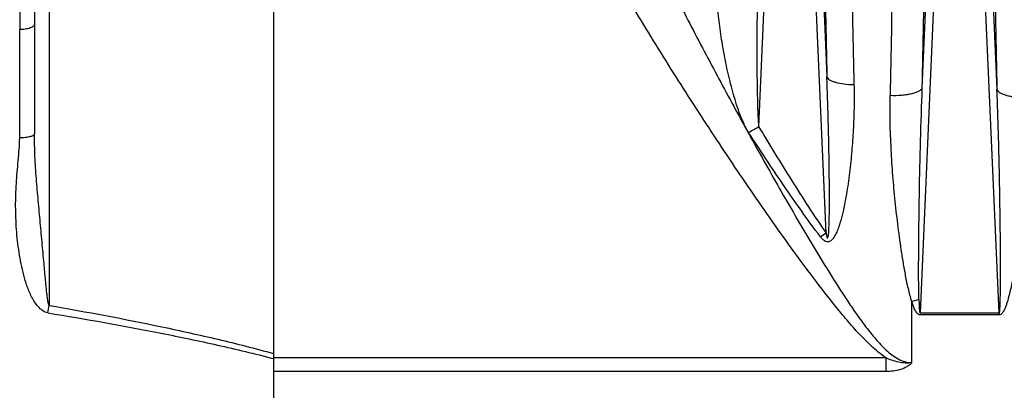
# Model space of a CAD drawing. Extents: x -1680 to 1181, y 8 to 1739.
# Tile 61 of 73: x 510 to 637, y 966 to 1014. Entities that reach past the tile are written whole.
import ezdxf

# ---------------------------------------------------------------- set-up
doc = ezdxf.new("R2010")
doc.units = 0
doc.header["$LTSCALE"] = 65.395
doc.layers.add('SG48_1', color=7, linetype='CONTINUOUS')

msp = doc.modelspace()

# ---------------------------------------------------------------- linework, layer by layer
at = {"layer": 'SG48_1', "color": 2, "linetype": 'CONTINUOUS'}
for p, q in [((542.65, 1124.35), (542.65, 780.79)), ((626.52, 976.38), (636.78, 976.38)), ((636.78, 976.1), (626.52, 976.1)), ((636.78, 976.38), (636.78, 976.1))]:
    msp.add_line(p, q, dxfattribs=at)
at = {"layer": 'SG48_1', "color": 9, "linetype": 'CONTINUOUS'}
for p, q in [((513.54, 1056.57), (513.54, 977.34)), ((607.59, 1046.43), (605.58, 1000.55)), ((614.32, 986.74), (611.7, 1046.43)), ((612.7, 1046.41), (614.43, 1007.03)), ((629.59, 1046.43), (626.52, 976.38)), ((626.81, 1005.59), (628.6, 1046.41)), ((636.78, 976.38), (633.7, 1046.43)), ((634.7, 1046.41), (636.5, 1005.35)), ((509.82, 1028.3), (509.72, 1013.13)), ((509.72, 999.07), (509.72, 1013.13)), ((625.45, 969.9), (625.45, 977.85)), ((542.62, 970.43), (542.65, 970.43)), ((542.62, 970.43), (542.65, 970.43)), ((622.06, 970.55), (542.65, 970.55)), ((622.06, 970.55), (622.06, 968.75)), ((622.06, 968.75), (542.65, 968.75))]:
    msp.add_line(p, q, dxfattribs=at)
at = {"layer": 'SG48_1', "color": 6, "linetype": 'CONTINUOUS'}
msp.add_line((511.65, 1054.72), (511.65, 999.62), dxfattribs=at)
at = {"layer": 'SG48_1', "color": 9, "linetype": 'CONTINUOUS'}
for centre, radius, start, end in [((2092.81, 1040.04), 1478.75, 180.01664, 181.27874), ((-948.4, 1040.69), 1575.6, 358.72328, 359.95294), ((2134.15, 1039.84), 1498.05, 180.01748, 181.31906), ((1942.93, 1038.24), 1325.38, 180.01838, 181.39422), ((-788.93, 1038.87), 1412.01, 358.60784, 359.94837), ((573.68, 1054.46), 62.65, 299.2405, 300.6153), ((575.94, 1042.55), 67.73, 303.7731, 304.5189), ((348.28, 1006.47), 167.81, 349.6676, 350.005)]:
    msp.add_arc(centre, radius, start, end, dxfattribs=at)
at = {"layer": 'SG48_1', "color": 2, "linetype": 'CONTINUOUS'}
msp.add_arc((617.71, 1004.6), 27.84, 286.1279, 288.1064, dxfattribs=at)
at = {"layer": 'SG48_1', "color": 9, "linetype": 'CONTINUOUS'}
for points, knots in [([(622.06, 970.55), (621.39, 971.01), (620.14, 972.06), (618.44, 973.8), (616.84, 975.64), (614.78, 978.15), (612.32, 981.37), (609.44, 985.3), (606.63, 989.27), (603.87, 993.28), (601.15, 997.32), (597.58, 1002.74), (593.21, 1009.58), (588.14, 1017.88), (583.24, 1026.3), (580.12, 1031.99), (578.6, 1034.85)], [0, 0, 0, 0, 0.031233, 0.062484, 0.093737, 0.12499, 0.187494, 0.249998, 0.312502, 0.375005, 0.437507, 0.500009, 0.62501, 0.750009, 0.875006, 1, 1, 1, 1]), ([(591.62, 1023.82), (592.82, 1021.4), (595.24, 1016.59), (598.98, 1009.42), (602.82, 1002.28), (606.09, 996.37), (608.76, 991.66), (610.8, 988.15), (612.86, 984.66), (614.62, 981.78), (616.07, 979.49), (617.18, 977.8), (618.31, 976.14), (619.49, 974.52), (620.53, 973.22), (621.42, 972.23), (622.11, 971.54), (622.85, 970.91), (623.65, 970.38), (624.52, 970), (625.14, 969.9), (625.45, 969.9)], [0, 0, 0, 0, 0.125293, 0.250838, 0.376595, 0.50251, 0.565502, 0.628497, 0.691468, 0.754376, 0.785785, 0.817141, 0.848422, 0.879583, 0.910546, 0.925918, 0.941163, 0.956248, 0.971104, 0.985673, 1, 1, 1, 1]), ([(605.55, 1022.53), (605.48, 1020.69), (605.41, 1017.93), (605.36, 1014.25), (605.34, 1011.47), (605.35, 1008.7), (605.37, 1005.94), (605.42, 1003.66), (605.49, 1001.86), (605.54, 1000.98), (605.58, 1000.55)], [0, 0, 0, 0, 0.250589, 0.376627, 0.502831, 0.628977, 0.754742, 0.879412, 0.940701, 1, 1, 1, 1]), ([(604.28, 999.8), (604.02, 1000.2), (603.59, 1001.05), (603.06, 1002.37), (602.61, 1003.71), (602.08, 1005.51), (601.53, 1007.77), (600.99, 1010.5), (600.56, 1013.22), (600.23, 1015.93), (600.03, 1018.61), (599.99, 1020.4), (600, 1021.28)], [0, 0, 0, 0, 0.064638, 0.128988, 0.193054, 0.256859, 0.383708, 0.509552, 0.634301, 0.757798, 0.87981, 1, 1, 1, 1]), ([(511.65, 1013.85), (511.65, 1013.8), (511.62, 1013.7), (511.51, 1013.57), (511.32, 1013.45), (511.07, 1013.34), (510.77, 1013.25), (510.32, 1013.16), (509.96, 1013.13), (509.72, 1013.13)], [0, 0, 0, 0, 0.060636, 0.136831, 0.236959, 0.362046, 0.509096, 0.670379, 1, 1, 1, 1]), ([(614.43, 1007.03), (614.45, 1006.96), (614.55, 1006.8), (614.8, 1006.61), (615.14, 1006.44), (615.76, 1006.23), (616.71, 1006.05), (617.51, 1006), (617.94, 1005.99)], [0, 0, 0, 0, 0.062907, 0.142732, 0.242995, 0.363733, 0.658025, 1, 1, 1, 1]), ([(614.49, 986.06), (614.48, 986.06), (614.5, 986.07), (614.5, 986.07), (614.51, 986.08), (614.51, 986.09), (614.52, 986.11), (614.53, 986.13), (614.55, 986.16), (614.56, 986.2), (614.58, 986.24), (614.59, 986.29), (614.61, 986.36), (614.63, 986.44), (614.65, 986.54), (614.66, 986.68), (614.68, 986.84), (614.69, 987.01), (614.69, 987.17), (614.7, 987.39), (614.71, 987.66), (614.72, 987.99), (614.73, 988.32), (614.74, 988.65), (614.75, 988.98), (614.75, 989.42), (614.76, 989.96), (614.76, 990.62), (614.76, 991.28), (614.76, 991.93), (614.76, 992.81), (614.75, 993.91), (614.73, 995.22), (614.72, 996.53), (614.69, 997.85), (614.66, 999.6), (614.6, 1001.79), (614.52, 1004.41), (614.46, 1006.16), (614.43, 1007.03)], [0, 0, 0, 0, 0.000412, 0.001026, 0.001464, 0.001928, 0.00292, 0.003887, 0.00583, 0.007772, 0.009715, 0.011659, 0.015547, 0.019439, 0.023333, 0.03113, 0.038939, 0.046753, 0.054571, 0.06239, 0.078022, 0.093656, 0.109292, 0.124928, 0.140564, 0.156201, 0.187473, 0.218746, 0.250018, 0.28129, 0.31256, 0.375095, 0.437624, 0.500145, 0.562658, 0.625162, 0.750145, 0.875091, 1, 1, 1, 1]), ([(617.94, 1005.99), (617.97, 1005.07), (617.97, 1003.23), (617.9, 1000.92), (617.8, 999.07), (617.69, 997.69), (617.57, 996.3), (617.42, 994.91), (617.24, 993.52), (617.03, 992.13), (616.79, 990.75), (616.5, 989.38), (616.21, 988.24), (615.92, 987.35), (615.65, 986.7), (615.38, 986.18), (615.08, 985.82), (614.84, 985.64), (614.61, 985.58), (614.37, 985.59), (614.09, 985.72), (613.82, 985.96), (613.66, 986.15), (613.59, 986.25)], [0, 0, 0, 0, 0.123377, 0.247261, 0.309394, 0.371648, 0.434021, 0.496506, 0.559098, 0.621788, 0.684564, 0.747408, 0.810286, 0.841727, 0.873145, 0.904497, 0.920159, 0.935794, 0.943688, 0.951647, 0.967661, 0.983823, 1, 1, 1, 1]), ([(626.81, 1005.59), (626.78, 1005.5), (626.65, 1005.33), (626.36, 1005.13), (625.95, 1004.95), (625.43, 1004.79), (624.81, 1004.67), (623.88, 1004.56), (623.15, 1004.55), (622.66, 1004.57)], [0, 0, 0, 0, 0.060401, 0.139787, 0.241446, 0.364624, 0.5065, 0.663024, 1, 1, 1, 1]), ([(626.37, 978.13), (626.35, 978.7), (626.34, 979.85), (626.33, 982.14), (626.35, 985.01), (626.38, 988.44), (626.45, 993.02), (626.57, 998.73), (626.72, 1003.3), (626.81, 1005.59)], [0, 0, 0, 0, 0.062592, 0.125174, 0.250306, 0.375391, 0.500427, 0.750335, 1, 1, 1, 1]), ([(636.78, 976.38), (636.79, 976.37), (636.81, 976.41), (636.82, 976.47), (636.84, 976.55), (636.86, 976.67), (636.87, 976.84), (636.89, 977.05), (636.9, 977.27), (636.91, 977.56), (636.92, 977.93), (636.93, 978.38), (636.94, 978.83), (636.95, 979.28), (636.95, 979.89), (636.96, 980.65), (636.96, 981.56), (636.96, 982.47), (636.96, 983.39), (636.95, 984.3), (636.95, 985.52), (636.93, 987.05), (636.91, 988.89), (636.88, 990.72), (636.85, 992.55), (636.81, 995), (636.74, 998.05), (636.63, 1001.7), (636.55, 1004.14), (636.5, 1005.35)], [0, 0, 0, 0, 0.001192, 0.003473, 0.006379, 0.009635, 0.0166, 0.023888, 0.031344, 0.038906, 0.054213, 0.06967, 0.085218, 0.100827, 0.116479, 0.147872, 0.179344, 0.210866, 0.242423, 0.274004, 0.305601, 0.368826, 0.43207, 0.495314, 0.558546, 0.621756, 0.748069, 0.87418, 1, 1, 1, 1]), ([(636.5, 1005.35), (636.53, 1005.27), (636.65, 1005.1), (636.93, 1004.91), (637.32, 1004.73), (637.82, 1004.58), (638.4, 1004.46), (639.3, 1004.35), (640, 1004.32), (640.48, 1004.33)], [0, 0, 0, 0, 0.060586, 0.139764, 0.240874, 0.363354, 0.504644, 0.660983, 1, 1, 1, 1]), ([(625.45, 977.85), (625.27, 978.4), (624.99, 979.51), (624.64, 981.19), (624.35, 982.87), (623.99, 985.11), (623.62, 987.9), (623.24, 991.26), (622.95, 994.6), (622.67, 999.03), (622.6, 1002.36), (622.66, 1004.57)], [0, 0, 0, 0, 0.064038, 0.127642, 0.191004, 0.254183, 0.380065, 0.505346, 0.630015, 0.754039, 1, 1, 1, 1]), ([(640.48, 1004.33), (640.51, 1003.16), (640.51, 1000.79), (640.39, 997.24), (640.2, 994.27), (640, 991.88), (639.83, 990.09), (639.63, 988.29), (639.41, 986.5), (639.17, 984.7), (638.9, 982.9), (638.65, 981.41), (638.42, 980.21), (638.23, 979.32), (638.02, 978.43), (637.81, 977.7), (637.6, 977.12), (637.45, 976.77), (637.3, 976.51), (637.17, 976.32), (637, 976.16), (636.85, 976.1), (636.78, 976.1)], [0, 0, 0, 0, 0.12261, 0.246019, 0.37017, 0.432507, 0.495007, 0.557662, 0.620464, 0.683407, 0.746483, 0.809684, 0.841331, 0.873007, 0.904713, 0.936448, 0.952331, 0.968223, 0.976178, 0.984138, 0.992095, 1, 1, 1, 1]), ([(605.58, 1000.55), (606.97, 998.21), (609.81, 993.55), (612.77, 988.98), (614.32, 986.74)], [0, 0, 0, 0, 0.500096, 1, 1, 1, 1]), ([(513.37, 976.37), (512.88, 976.45), (512.24, 976.99), (511.65, 977.78), (511.26, 978.44), (510.94, 979.12), (510.67, 979.83), (510.44, 980.55), (510.04, 982), (509.6, 984.21), (509.27, 987.2), (509.16, 990.19), (509.24, 992.67), (509.39, 994.65), (509.53, 996.12), (509.66, 997.6), (509.72, 998.58), (509.72, 999.07)], [0, 0, 0, 0, 0.062399, 0.094063, 0.125695, 0.157292, 0.188862, 0.220407, 0.251928, 0.377708, 0.503091, 0.628043, 0.752547, 0.814631, 0.876587, 0.938393, 1, 1, 1, 1]), ([(511.65, 999.62), (511.65, 999.54), (511.52, 999.41), (511.31, 999.31), (511.07, 999.23), (510.78, 999.17), (510.33, 999.1), (509.97, 999.07), (509.72, 999.07)], [0, 0, 0, 0, 0.121012, 0.216945, 0.337917, 0.481357, 0.643102, 1, 1, 1, 1]), ([(513.54, 977.34), (513.53, 977.36), (513.5, 977.41), (513.47, 977.5), (513.44, 977.61), (513.4, 977.79), (513.36, 978.04), (513.31, 978.36), (513.27, 978.69), (513.22, 979.14), (513.16, 979.71), (513.1, 980.39), (513.03, 981.07), (512.97, 981.75), (512.88, 982.66), (512.78, 983.82), (512.65, 985.23), (512.52, 986.64), (512.39, 988.07), (512.26, 989.49), (512.08, 991.4), (511.87, 993.79), (511.71, 996.2), (511.65, 998.14), (511.65, 999.13), (511.65, 999.62)], [0, 0, 0, 0, 0.003156, 0.007576, 0.012931, 0.018954, 0.032235, 0.0466, 0.061531, 0.076793, 0.107652, 0.138156, 0.168402, 0.198851, 0.229618, 0.291952, 0.355025, 0.418567, 0.482406, 0.546436, 0.610582, 0.739078, 0.86813, 0.933446, 1, 1, 1, 1]), ([(613.59, 986.25), (611.94, 988.44), (608.78, 992.92), (605.76, 997.49), (604.28, 999.8)], [0, 0, 0, 0, 0.499971, 1, 1, 1, 1]), ([(614.32, 986.74), (614.33, 986.71), (614.34, 986.65), (614.35, 986.58), (614.35, 986.52), (614.37, 986.48), (614.38, 986.44), (614.39, 986.38), (614.4, 986.32), (614.42, 986.26), (614.43, 986.22), (614.44, 986.18), (614.46, 986.13), (614.47, 986.1), (614.5, 986.06), (614.49, 986.06)], [0, 0, 0, 0, 0.12619, 0.2524, 0.315629, 0.378564, 0.441681, 0.504847, 0.631137, 0.694299, 0.757473, 0.820661, 0.883865, 0.947127, 1, 1, 1, 1]), ([(513.54, 977.34), (518.43, 976.49), (525.75, 975.12), (535.45, 972.97), (540.26, 971.76), (542.65, 971.09)], [0, 0, 0, 0, 0.50002, 0.750021, 1, 1, 1, 1]), ([(513.37, 976.37), (518.28, 975.56), (525.63, 974.26), (535.38, 972.23), (540.22, 971.07), (542.62, 970.43)], [0, 0, 0, 0, 0.500198, 0.750176, 1, 1, 1, 1]), ([(625.45, 969.9), (625.3, 969.88), (625.01, 969.85), (624.43, 969.85), (623.41, 969.99), (622.58, 970.3), (622.06, 970.55)], [0, 0, 0, 0, 0.125137, 0.250295, 0.500427, 1, 1, 1, 1]), ([(625.45, 969.9), (625.41, 969.85), (625.31, 969.75), (625.11, 969.57), (624.68, 969.27), (623.96, 968.97), (623.02, 968.78), (622.38, 968.75), (622.06, 968.75)], [0, 0, 0, 0, 0.053129, 0.108805, 0.226398, 0.476952, 0.737062, 1, 1, 1, 1])]:
    msp.add_open_spline(points, degree=3, knots=knots, dxfattribs=at)
at = {"layer": 'SG48_1', "color": 2, "linetype": 'CONTINUOUS'}
for points, knots in [([(626.52, 976.1), (626.43, 976.1), (626.26, 976.18), (626.08, 976.38), (625.93, 976.6), (625.77, 976.92), (625.61, 977.34), (625.5, 977.68), (625.45, 977.85)], [0, 0, 0, 0, 0.12406, 0.249336, 0.374623, 0.499846, 0.750001, 1, 1, 1, 1]), ([(626.37, 978.13), (626.37, 977.98), (626.38, 977.76), (626.39, 977.47), (626.4, 977.24), (626.41, 977.06), (626.42, 976.91), (626.43, 976.8), (626.44, 976.69), (626.45, 976.6), (626.46, 976.52), (626.47, 976.47), (626.48, 976.42), (626.5, 976.37), (626.52, 976.38)], [0, 0, 0, 0, 0.250383, 0.375579, 0.500777, 0.625979, 0.688581, 0.751185, 0.813788, 0.876391, 0.907694, 0.938996, 0.970296, 1, 1, 1, 1])]:
    msp.add_open_spline(points, degree=3, knots=knots, dxfattribs=at)

doc.saveas('drawing.dxf')
